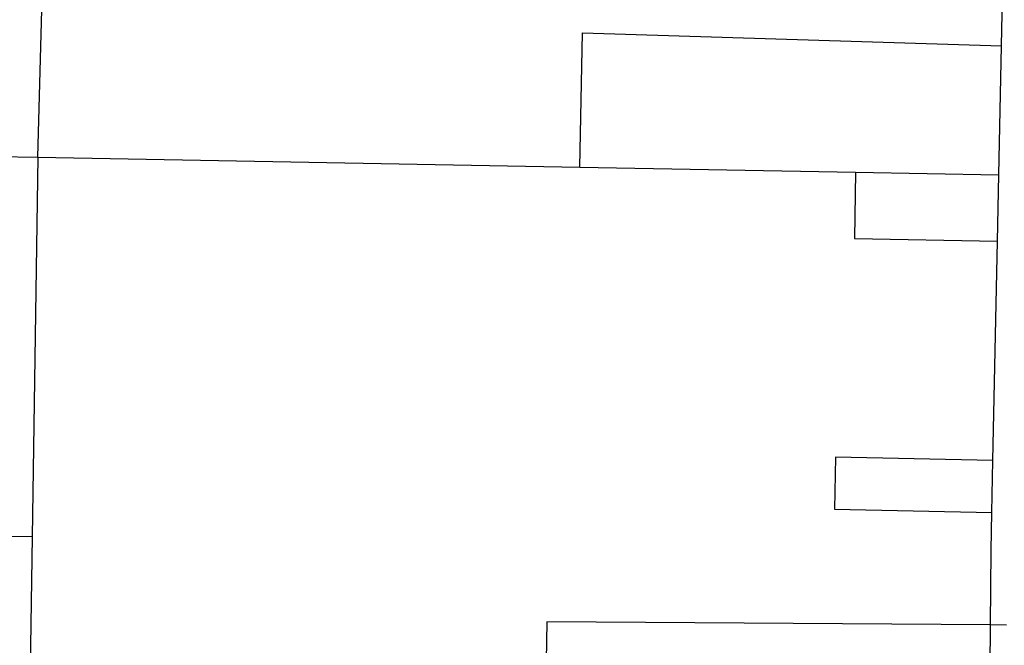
# Model space of a CAD drawing. Header units: feet. Extents: x 1267057 to 1687180, y 137439 to 673336.
# Tile 150 of 159: x 1366477 to 1368019, y 652188 to 653168. Entities that reach past the tile are written whole.
import ezdxf

# ---------------------------------------------------------------- set-up
doc = ezdxf.new("R2010")
doc.units = ezdxf.units.FT
doc.header["$MEASUREMENT"] = 0
doc.layers.add('eatpar', color=32, linetype='Continuous')

msp = doc.modelspace()

# ---------------------------------------------------------------- linework, layer by layer
at = {"layer": 'eatpar'}
for p, q in [((1366505.2, 652952.6), (1366532.8, 653939.6)), ((1368014.9, 653126.6), (1368018.9, 653322.1)), ((1368010.8, 652925), (1368014.9, 653126.6)), ((1365603, 652969.2), (1366505.2, 652952.6)), ((1366505.2, 652952.6), (1366496.2, 652358.1)), ((1366505.2, 652952.6), (1367354.2, 652937.1)), ((1367354.2, 652937.1), (1367786.5, 652929.1)), ((1367786.5, 652929.1), (1368010.8, 652925)), ((1368008.6, 652820.8), (1368010.8, 652925)), ((1368001.5, 652477.6), (1368008.6, 652820.8)), ((1367999.9, 652396.2), (1368001.5, 652477.6)), ((1366496.2, 652358.1), (1366489.8, 651934.9)), ((1367995.8, 651911.6), (1367997.9, 652220.1)), ((1368022.9, 652219.9), (1367997.9, 652220.1))]:
    msp.add_line(p, q, dxfattribs=at)
for points in [[(1367354.2, 652937.1), (1367358.5, 653147.4), (1368014.9, 653126.6)], [(1367786.5, 652929.1), (1367784.9, 652825.4), (1368008.6, 652820.8)], [(1368001.5, 652477.6), (1367754.9, 652482.6), (1367753.2, 652401.3), (1367999.9, 652396.2)], [(1367997.9, 652220.1), (1367998.6, 652336.7), (1367999.9, 652396.2)], [(1366496.2, 652358.1), (1365986.8, 652360), (1365980.4, 651936.8), (1366489.8, 651934.9)], [(1367997.9, 652220.1), (1367302.9, 652224.9), (1367297.6, 651921)]]:
    msp.add_lwpolyline(points, dxfattribs=at)

doc.saveas('drawing.dxf')
